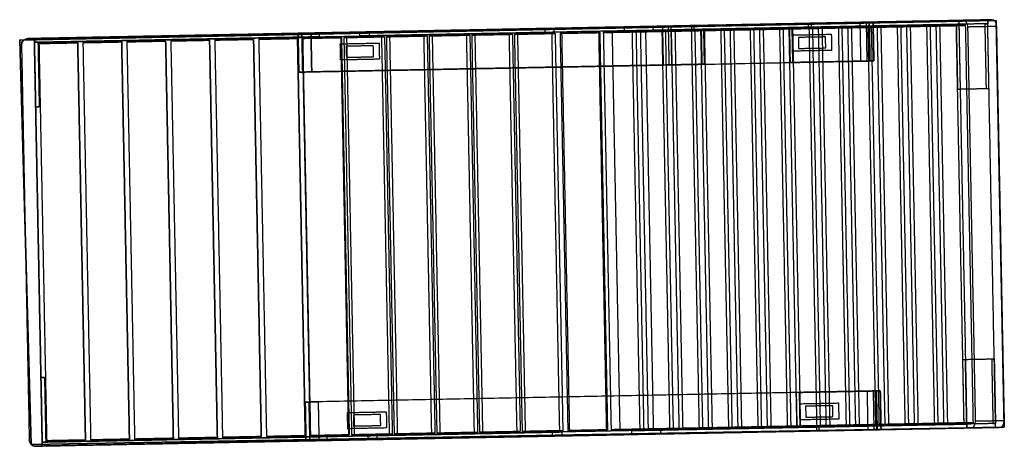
# Model space of a CAD drawing. Header units: metres. Extents: x 7415312 to 7415578, y 5538064 to 5538378.
# Tile 70 of 85: x 7415518.704 to 7415520.227, y 5538299.403 to 5538300.063. Entities that reach past the tile are written whole.
import ezdxf

# ---------------------------------------------------------------- set-up
doc = ezdxf.new("R2010")
doc.units = ezdxf.units.M
doc.header["$MEASUREMENT"] = 0
doc.layers.add('_LL_MALA_ARCHITEKTURA', color=7, linetype='Continuous', lineweight=35, true_color=0x000000)
for name, color, linetype, true_color in [('LP3551$Vrstva 01', 7, 'Continuous', 0xffffff), ('LP3551$Vrstva 02', 7, 'Continuous', 0xe6ce81), ('LP3551$Vrstva 03', 7, 'Continuous', 0x393939)]:
    doc.layers.add(name, color=color, linetype=linetype, true_color=true_color)
doc.layers.add('SZKIC', color=10, linetype='Continuous', lineweight=35)

# ---------------------------------------------------------------- blocks, each defined once
blk = doc.blocks.new('A$7E931D1516BA9')
at = {"layer": 'LP3551$Vrstva 01'}
for p, q in [((0, 1306.9, 360.5), (60, 1306.9, 360.5)), ((630, 1306.9, 360.5), (570, 1306.9, 360.5)), ((6.3, 1221.8, 445.2), (6.3, 1192.1, 472)), ((623.8, 1221.8, 445.2), (623.8, 1192.1, 472)), ((6.3, 1188.1, 467.5), (6.3, 1192.7, 463.3)), ((60, 1192.1, 472), (6.3, 1192.1, 472)), ((6.3, 1188.1, 467.5), (41.3, 1188.1, 467.5)), ((41.3, 1188.1, 467.5), (60, 1188.1, 467.5)), ((570, 1192.1, 472), (623.8, 1192.1, 472)), ((588.8, 1188.1, 467.5), (570, 1188.1, 467.5)), ((623.8, 1188.1, 467.5), (588.8, 1188.1, 467.5)), ((623.8, 1188.1, 467.5), (623.8, 1192.7, 463.3))]:
    blk.add_line(p, q, dxfattribs=at)
for points in [[(0, 1221.8), (6.3, 1221.8)], [(630, 1221.8), (623.8, 1221.8)]]:
    blk.add_lwpolyline(points, dxfattribs=at)
at = {"layer": 'LP3551$Vrstva 01', "extrusion": (-1, 0, 0)}
for centre, radius, start, end in [((-1297.6, 350.1), 20, 132, 180), ((-1297.6, 26), 20, 180, 270), ((-1297.6, 350.1, -60), 14, 132, 180), ((-1297.6, 26, -60), 14, 180, 270), ((-1297.6, 26, -570), 20, 180, 270), ((-1297.6, 350.1, -570), 20, 132, 180), ((-1297.6, 26, -630), 14, 180, 270), ((-1297.6, 350.1, -630), 14, 132, 180), ((-991.7, 351), 20, 90, 132), ((-991.7, 351, -60), 14, 90, 132), ((-850.6, 287, -6), 170, 222, 284), ((-850.6, 287, -624), 170, 222, 284), ((-850.6, 287, -6), 110, 222, 284), ((-850.6, 287, -624), 110, 222, 284), ((-460.7, -59, -6), 320, 90, 104), ((-460.7, -59, -624), 320, 90, 104), ((-460.7, -59, -6), 260, 90, 104), ((-460.7, -59, -624), 260, 90, 104), ((-448, 351), 20, 0, 90), ((-448, 26), 20, 270, 0), ((-448, 26, -60), 14, 270, 0), ((-448, 351, -60), 14, 0, 90), ((-448, 26, -570), 20, 270, 0), ((-448, 26, -630), 14, 270, 0)]:
    blk.add_arc(centre, radius, start, end, dxfattribs=at)
at = {"layer": 'LP3551$Vrstva 01', "extrusion": (1, 0, 0)}
for centre, radius, start, end in [((1297.6, 350.1), 14, 0, 48), ((1297.6, 26), 14, 270, 0), ((1297.6, 350.1, 60), 20, 0, 48), ((1297.6, 26, 60), 20, 270, 0), ((1297.6, 26, 570), 14, 270, 0), ((1297.6, 350.1, 570), 14, 0, 48), ((1297.6, 26, 630), 20, 270, 0), ((1297.6, 350.1, 630), 20, 0, 48), ((991.7, 351), 14, 48, 90), ((991.7, 351, 60), 20, 48, 90), ((850.6, 287), 170, 256, 318), ((850.6, 287, 630), 170, 256, 318), ((850.6, 287), 110, 256, 318), ((850.6, 287, 630), 110, 256, 318), ((460.7, -59), 320, 76, 90), ((460.7, -59, 630), 320, 76, 90), ((460.7, -59), 260, 76, 90), ((460.7, -59, 630), 260, 76, 90), ((448, 26), 14, 180, 270), ((448, 351), 14, 90, 180), ((448, 351, 60), 20, 90, 180), ((448, 26, 60), 20, 180, 270), ((448, 26, 570), 14, 180, 270), ((448, 26, 630), 20, 180, 270)]:
    blk.add_arc(centre, radius, start, end, dxfattribs=at)
at = {"layer": 'LP3551$Vrstva 01'}
for points in [[(0, 976.9, 173.2), (0, 1235.9, 460.8), (0, 1494.8, 748.3)], [(0, 1494.8, 748.3), (3, 1494.8, 748.3), (6, 1494.8, 748.3)], [(0, 1494.8, 748.3), (0, 1472.5, 768.4), (0, 1450.2, 788.5)], [(6, 1490.8, 743.9), (6, 1492.8, 746.1), (6, 1494.8, 748.3)], [(6, 1494.8, 748.3), (6, 1472.5, 768.4), (6, 1450.2, 788.5)], [(106, 1494.8, 748.3), (56, 1494.8, 748.3), (6, 1494.8, 748.3)], [(106, 1490.8, 743.9), (106, 1492.8, 746.1), (106, 1494.8, 748.3)], [(106, 1450.2, 788.5), (106, 1472.5, 768.4), (106, 1494.8, 748.3)], [(524, 1494.8, 748.3), (574, 1494.8, 748.3), (624, 1494.8, 748.3)], [(524, 1490.8, 743.9), (524, 1492.8, 746.1), (524, 1494.8, 748.3)], [(524, 1450.2, 788.5), (524, 1472.5, 768.4), (524, 1494.8, 748.3)], [(630, 1494.8, 748.3), (627, 1494.8, 748.3), (624, 1494.8, 748.3)], [(624, 1490.8, 743.9), (624, 1492.8, 746.1), (624, 1494.8, 748.3)], [(624, 1494.8, 748.3), (624, 1472.5, 768.4), (624, 1450.2, 788.5)], [(630, 976.9, 173.2), (630, 1235.9, 460.8), (630, 1494.8, 748.3)], [(630, 1494.8, 748.3), (630, 1472.5, 768.4), (630, 1450.2, 788.5)], [(6, 1490.8, 743.9), (6, 1233.8, 458.5), (6, 976.9, 173.2)], [(106, 1490.8, 743.9), (56, 1490.8, 743.9), (6, 1490.8, 743.9)], [(6, 1490.8, 743.9), (6, 1468.5, 763.9), (6, 1446.2, 784)], [(106, 1446.2, 784), (106, 1468.5, 763.9), (106, 1490.8, 743.9)], [(524, 1490.8, 743.9), (574, 1490.8, 743.9), (624, 1490.8, 743.9)], [(524, 1446.2, 784), (524, 1468.5, 763.9), (524, 1490.8, 743.9)], [(624, 1490.8, 743.9), (624, 1233.8, 458.5), (624, 976.9, 173.2)], [(624, 1490.8, 743.9), (624, 1468.5, 763.9), (624, 1446.2, 784)], [(0, 1450.2, 788.5), (3, 1450.2, 788.5), (6, 1450.2, 788.5)], [(0, 1450.2, 788.5), (0, 1191.3, 500.9), (0, 932.3, 213.3)], [(6, 1446.2, 784), (6, 1448.2, 786.2), (6, 1450.2, 788.5)], [(6, 1450.2, 788.5), (56, 1450.2, 788.5), (106, 1450.2, 788.5)], [(106, 1446.2, 784), (106, 1448.2, 786.2), (106, 1450.2, 788.5)], [(524, 1446.2, 784), (524, 1448.2, 786.2), (524, 1450.2, 788.5)], [(624, 1450.2, 788.5), (574, 1450.2, 788.5), (524, 1450.2, 788.5)], [(630, 1450.2, 788.5), (627, 1450.2, 788.5), (624, 1450.2, 788.5)], [(624, 1446.2, 784), (624, 1448.2, 786.2), (624, 1450.2, 788.5)], [(630, 1450.2, 788.5), (630, 1191.3, 500.9), (630, 932.3, 213.3)], [(6, 932.3, 213.3), (6, 1189.3, 498.7), (6, 1446.2, 784)], [(6, 1446.2, 784), (56, 1446.2, 784), (106, 1446.2, 784)], [(624, 1446.2, 784), (574, 1446.2, 784), (524, 1446.2, 784)], [(624, 932.3, 213.3), (624, 1189.3, 498.7), (624, 1446.2, 784)], [(0, 1317.6, 350.1), (0, 1314.6, 350.1), (0, 1311.6, 350.1)], [(60, 1317.6, 350.1), (30, 1317.6, 350.1), (0, 1317.6, 350.1)], [(0, 1317.6, 350.1), (0, 1317.6, 188), (0, 1317.6, 26)], [(0, 1317.6, 26), (0, 1314.6, 26), (0, 1311.6, 26)], [(0, 1317.6, 26), (30, 1317.6, 26), (60, 1317.6, 26)], [(60, 1311.6, 350.1), (30, 1311.6, 350.1), (0, 1311.6, 350.1)], [(0, 1311.6, 26), (0, 1311.6, 188), (0, 1311.6, 350.1)], [(0, 1311.6, 26), (30, 1311.6, 26), (60, 1311.6, 26)], [(0, 1310.9, 365), (0, 1308.9, 362.7), (0, 1306.9, 360.5)], [(0, 1310.9, 365), (30, 1310.9, 365), (60, 1310.9, 365)], [(0, 1221.8, 445.2), (0, 1266.4, 405.1), (0, 1310.9, 365)], [(60, 1311.6, 350.1), (60, 1314.6, 350.1), (60, 1317.6, 350.1)], [(60, 1317.6, 26), (60, 1317.6, 188), (60, 1317.6, 350.1)], [(60, 1311.6, 26), (60, 1314.6, 26), (60, 1317.6, 26)], [(60, 1311.6, 350.1), (60, 1311.6, 188), (60, 1311.6, 26)], [(60, 1310.9, 365), (60, 1308.9, 362.7), (60, 1306.9, 360.5)], [(60, 1192.1, 472), (60, 1251.5, 418.5), (60, 1310.9, 365)], [(570, 1317.6, 350.1), (570, 1314.6, 350.1), (570, 1311.6, 350.1)], [(570, 1317.6, 350.1), (570, 1317.6, 188), (570, 1317.6, 26)], [(570, 1317.6, 26), (570, 1314.6, 26), (570, 1311.6, 26)], [(630, 1317.6, 350.1), (600, 1317.6, 350.1), (570, 1317.6, 350.1)], [(570, 1317.6, 26), (600, 1317.6, 26), (630, 1317.6, 26)], [(570, 1311.6, 26), (570, 1311.6, 188), (570, 1311.6, 350.1)], [(630, 1311.6, 350.1), (600, 1311.6, 350.1), (570, 1311.6, 350.1)], [(570, 1311.6, 26), (600, 1311.6, 26), (630, 1311.6, 26)], [(630, 1310.9, 365), (600, 1310.9, 365), (570, 1310.9, 365)], [(570, 1192.1, 472), (570, 1251.5, 418.5), (570, 1310.9, 365)], [(570, 1310.9, 365), (570, 1308.9, 362.7), (570, 1306.9, 360.5)], [(630, 1311.6, 350.1), (630, 1314.6, 350.1), (630, 1317.6, 350.1)], [(630, 1317.6, 26), (630, 1317.6, 188), (630, 1317.6, 350.1)], [(630, 1311.6, 26), (630, 1314.6, 26), (630, 1317.6, 26)], [(630, 1311.6, 350.1), (630, 1311.6, 188), (630, 1311.6, 26)], [(630, 1310.9, 365), (630, 1308.9, 362.7), (630, 1306.9, 360.5)], [(630, 1221.8, 445.2), (630, 1266.4, 405.1), (630, 1310.9, 365)], [(0, 1306.9, 360.5), (0, 1262.4, 400.6), (0, 1217.8, 440.7)], [(0, 1297.6, 6), (0, 1297.6, 9), (0, 1297.6, 12)], [(60, 1297.6, 12), (30, 1297.6, 12), (0, 1297.6, 12)], [(60, 1297.6, 6), (30, 1297.6, 6), (0, 1297.6, 6)], [(0, 1297.6, 12), (0, 872.8, 12), (0, 448, 12)], [(0, 1297.6, 6), (0, 872.8, 6), (0, 448, 6)], [(60, 1306.9, 360.5), (60, 1247.5, 414), (60, 1188.1, 467.5)], [(60, 1297.6, 12), (60, 1297.6, 9), (60, 1297.6, 6)], [(60, 448, 12), (60, 872.8, 12), (60, 1297.6, 12)], [(60, 448, 6), (60, 872.8, 6), (60, 1297.6, 6)], [(570, 1306.9, 360.5), (570, 1247.5, 414), (570, 1188.1, 467.5)], [(570, 1297.6, 6), (570, 1297.6, 9), (570, 1297.6, 12)], [(630, 1297.6, 12), (600, 1297.6, 12), (570, 1297.6, 12)], [(630, 1297.6, 6), (600, 1297.6, 6), (570, 1297.6, 6)], [(570, 1297.6, 6), (570, 872.8, 6), (570, 448, 6)], [(570, 1297.6, 12), (570, 872.8, 12), (570, 448, 12)], [(630, 1306.9, 360.5), (630, 1262.4, 400.6), (630, 1217.8, 440.7)], [(630, 1297.6, 12), (630, 1297.6, 9), (630, 1297.6, 6)], [(630, 448, 6), (630, 872.8, 6), (630, 1297.6, 6)], [(630, 448, 12), (630, 872.8, 12), (630, 1297.6, 12)], [(0, 1217.8, 440.7), (0, 1219.8, 443), (0, 1221.8, 445.2)], [(6.3, 1221.8, 445.2), (6.3, 1219.8, 443), (6.3, 1217.8, 440.7)], [(623.8, 1221.8, 445.2), (623.8, 1219.8, 443), (623.8, 1217.8, 440.7)], [(630, 1217.8, 440.7), (630, 1219.8, 443), (630, 1221.8, 445.2)], [(6.3, 1217.8, 440.7), (3.1, 1217.8, 440.7), (0, 1217.8, 440.7)], [(6.3, 1192.7, 463.3), (6.3, 1205.3, 452), (6.3, 1217.8, 440.7)], [(623.8, 1217.8, 440.7), (626.9, 1217.8, 440.7), (630, 1217.8, 440.7)], [(623.8, 1192.7, 463.3), (623.8, 1205.3, 452), (623.8, 1217.8, 440.7)], [(6.3, 1192.1, 472), (6.3, 1190.1, 469.7), (6.3, 1188.1, 467.5)], [(60, 1192.1, 472), (60, 1190.1, 469.7), (60, 1188.1, 467.5)], [(570, 1192.1, 472), (570, 1190.1, 469.7), (570, 1188.1, 467.5)], [(623.8, 1192.1, 472), (623.8, 1190.1, 469.7), (623.8, 1188.1, 467.5)], [(6.3, 1051.6, 315.9), (6.3, 1053.6, 318.1), (6.3, 1055.6, 320.4)], [(60, 1055.6, 320.4), (33.1, 1055.6, 320.4), (6.3, 1055.6, 320.4)], [(6.3, 1055.6, 320.4), (6.3, 1048.2, 327), (6.3, 1040.7, 333.7)], [(6.3, 1036.7, 329.3), (6.3, 1044.2, 322.6), (6.3, 1051.6, 315.9)], [(6.3, 1051.6, 315.9), (33.1, 1051.6, 315.9), (60, 1051.6, 315.9)], [(60, 1055.6, 320.4), (60, 1053.6, 318.1), (60, 1051.6, 315.9)], [(60, 1055.6, 320.4), (60, 1030.3, 343.1), (60, 1005.1, 365.9)], [(60, 1051.6, 315.9), (60, 1026.3, 338.7), (60, 1001.1, 361.4)], [(0, 1040.7, 333.7), (0, 1038.7, 331.5), (0, 1036.7, 329.3)], [(6.3, 1040.7, 333.7), (3.1, 1040.7, 333.7), (0, 1040.7, 333.7)], [(0, 1040.7, 333.7), (0, 1022.9, 349.8), (0, 1005.1, 365.9)], [(0, 1036.7, 329.3), (3.1, 1036.7, 329.3), (6.3, 1036.7, 329.3)], [(0, 1001.1, 361.4), (0, 1018.9, 345.3), (0, 1036.7, 329.3)], [(6.3, 1040.7, 333.7), (6.3, 1038.7, 331.5), (6.3, 1036.7, 329.3)], [(0, 1001.1, 361.4), (0, 1003.1, 363.6), (0, 1005.1, 365.9)], [(60, 1005.1, 365.9), (30, 1005.1, 365.9), (0, 1005.1, 365.9)], [(60, 1001.1, 361.4), (30, 1001.1, 361.4), (0, 1001.1, 361.4)], [(0, 991.7, 365), (0, 991.7, 368), (0, 991.7, 371)], [(0, 448, 371), (0, 719.8, 371), (0, 991.7, 371)], [(0, 991.7, 365), (0, 719.8, 365), (0, 448, 365)], [(0, 991.7, 365), (30, 991.7, 365), (60, 991.7, 365)], [(0, 991.7, 371), (30, 991.7, 371), (60, 991.7, 371)], [(60, 1001.1, 361.4), (60, 1003.1, 363.6), (60, 1005.1, 365.9)], [(60, 991.7, 371), (60, 991.7, 368), (60, 991.7, 365)], [(60, 991.7, 371), (60, 719.8, 371), (60, 448, 371)], [(60, 448, 365), (60, 719.8, 365), (60, 991.7, 365)], [(0, 976.9, 173.2), (3, 976.9, 173.2), (6, 976.9, 173.2)], [(630, 976.9, 173.2), (627, 976.9, 173.2), (624, 976.9, 173.2)], [(0, 932.3, 213.3), (3, 932.3, 213.3), (6, 932.3, 213.3)], [(630, 932.3, 213.3), (627, 932.3, 213.3), (624, 932.3, 213.3)], [(6, 824, 180.2), (3, 824, 180.2), (0, 824, 180.2)], [(0, 824, 180.2), (0, 681.1, 215.9), (0, 538.1, 251.5)], [(6, 538.1, 251.5), (6, 681.1, 215.9), (6, 824, 180.2)], [(624, 824, 180.2), (627, 824, 180.2), (630, 824, 180.2)], [(624, 538.1, 251.5), (624, 681.1, 215.9), (624, 824, 180.2)], [(630, 824, 180.2), (630, 681.1, 215.9), (630, 538.1, 251.5)], [(0, 523.6, 193.3), (0, 666.5, 157.6), (0, 809.5, 122)], [(0, 809.5, 122), (3, 809.5, 122), (6, 809.5, 122)], [(6, 809.5, 122), (6, 666.5, 157.6), (6, 523.6, 193.3)], [(630, 809.5, 122), (627, 809.5, 122), (624, 809.5, 122)], [(624, 809.5, 122), (624, 666.5, 157.6), (624, 523.6, 193.3)], [(630, 523.6, 193.3), (630, 666.5, 157.6), (630, 809.5, 122)], [(0, 538.1, 251.5), (3, 538.1, 251.5), (6, 538.1, 251.5)], [(630, 538.1, 251.5), (627, 538.1, 251.5), (624, 538.1, 251.5)], [(6, 523.6, 193.3), (3, 523.6, 193.3), (0, 523.6, 193.3)], [(624, 523.6, 193.3), (627, 523.6, 193.3), (630, 523.6, 193.3)], [(0, 20, 201), (0, 240.4, 201), (0, 460.7, 201)], [(0, 460.7, 201), (3, 460.7, 201), (6, 460.7, 201)], [(0, 460.7, 261), (3, 460.7, 261), (6, 460.7, 261)], [(0, 460.7, 261), (0, 240.4, 261), (0, 20, 261)], [(6, 460.7, 201), (6, 243.4, 201), (6, 26, 201)], [(6, 26, 261), (6, 243.4, 261), (6, 460.7, 261)], [(630, 460.7, 201), (627, 460.7, 201), (624, 460.7, 201)], [(624, 460.7, 201), (624, 243.4, 201), (624, 26, 201)], [(630, 460.7, 261), (627, 460.7, 261), (624, 460.7, 261)], [(624, 26, 261), (624, 243.4, 261), (624, 460.7, 261)], [(630, 20, 201), (630, 240.4, 201), (630, 460.7, 201)], [(630, 460.7, 261), (630, 240.4, 261), (630, 20, 261)], [(0, 448, 365), (0, 448, 368), (0, 448, 371)], [(0, 448, 6), (0, 448, 9), (0, 448, 12)], [(0, 448, 12), (30, 448, 12), (60, 448, 12)], [(60, 448, 365), (30, 448, 365), (0, 448, 365)], [(60, 448, 371), (30, 448, 371), (0, 448, 371)], [(0, 448, 6), (30, 448, 6), (60, 448, 6)], [(60, 448, 365), (60, 448, 368), (60, 448, 371)], [(60, 448, 12), (60, 448, 9), (60, 448, 6)], [(570, 448, 6), (570, 448, 9), (570, 448, 12)], [(570, 448, 12), (600, 448, 12), (630, 448, 12)], [(570, 448, 6), (600, 448, 6), (630, 448, 6)], [(630, 448, 12), (630, 448, 9), (630, 448, 6)], [(6.3, 434, 261.3), (3.1, 434, 261.3), (0, 434, 261.3)], [(0, 428, 261.3), (0, 431, 261.3), (0, 434, 261.3)], [(0, 434, 200.8), (3.1, 434, 200.8), (6.3, 434, 200.8)], [(0, 434, 200.8), (0, 431, 200.8), (0, 428, 200.8)], [(0, 428, 351), (0, 431, 351), (0, 434, 351)], [(0, 434, 26), (0, 431, 26), (0, 428, 26)], [(60, 434, 26), (30, 434, 26), (0, 434, 26)], [(0, 434, 351), (30, 434, 351), (60, 434, 351)], [(0, 434, 26), (0, 434, 113.4), (0, 434, 200.8)], [(0, 434, 261.3), (0, 434, 306.1), (0, 434, 351)], [(0, 428, 261.3), (3.1, 428, 261.3), (6.3, 428, 261.3)], [(6.3, 428, 200.8), (3.1, 428, 200.8), (0, 428, 200.8)], [(0, 428, 351), (30, 428, 351), (60, 428, 351)], [(60, 428, 26), (30, 428, 26), (0, 428, 26)], [(0, 428, 351), (0, 428, 306.1), (0, 428, 261.3)], [(0, 428, 200.8), (0, 428, 113.4), (0, 428, 26)], [(6.3, 434, 261.3), (6.3, 431, 261.3), (6.3, 428, 261.3)], [(6.3, 434, 200.8), (6.3, 431, 200.8), (6.3, 428, 200.8)], [(6.3, 434, 200.8), (6.3, 434, 231), (6.3, 434, 261.3)], [(6.3, 428, 261.3), (6.3, 428, 231), (6.3, 428, 200.8)], [(60, 428, 351), (60, 431, 351), (60, 434, 351)], [(60, 434, 26), (60, 431, 26), (60, 428, 26)], [(60, 434, 26), (60, 434, 188.5), (60, 434, 351)], [(60, 428, 351), (60, 428, 188.5), (60, 428, 26)], [(570, 434, 26), (570, 431, 26), (570, 428, 26)], [(630, 434, 26), (600, 434, 26), (570, 434, 26)], [(630, 434, 26), (600, 434, 26), (570, 434, 26)], [(570, 434, 234.8), (570, 434, 130.4), (570, 434, 26)], [(570, 434, 26), (570, 434, 26), (570, 434, 26)], [(570, 434, 234.8), (570, 431, 234.8), (570, 428, 234.8)], [(570, 434, 234.8), (579.4, 434, 234.8), (588.8, 434, 234.8)], [(570, 428, 26), (570, 428, 26), (570, 428, 26)], [(630, 428, 26), (600, 428, 26), (570, 428, 26)], [(570, 428, 26), (570, 428, 130.4), (570, 428, 234.8)], [(630, 428, 26), (600, 428, 26), (570, 428, 26)], [(570, 428, 234.8), (579.4, 428, 234.8), (588.8, 428, 234.8)], [(588.8, 434, 234.8), (606.3, 434, 234.8), (623.8, 434, 234.8)], [(588.8, 428, 234.8), (606.3, 428, 234.8), (623.8, 428, 234.8)], [(623.8, 434, 234.8), (623.8, 434, 217.8), (623.8, 434, 200.8)], [(623.8, 434, 234.8), (623.8, 431, 234.8), (623.8, 428, 234.8)], [(623.8, 434, 200.8), (623.8, 431, 200.8), (623.8, 428, 200.8)], [(623.8, 434, 200.8), (626.9, 434, 200.8), (630, 434, 200.8)], [(623.8, 428, 234.8), (623.8, 428, 217.8), (623.8, 428, 200.8)], [(623.8, 428, 200.8), (626.9, 428, 200.8), (630, 428, 200.8)], [(630, 434, 200.8), (630, 431, 200.8), (630, 428, 200.8)], [(630, 434, 26), (630, 434, 113.4), (630, 434, 200.8)], [(630, 434, 26), (630, 434, 26), (630, 434, 26)], [(630, 434, 26), (630, 431, 26), (630, 428, 26)], [(630, 428, 200.8), (630, 428, 113.4), (630, 428, 26)], [(630, 428, 26), (630, 428, 26), (630, 428, 26)], [(0, 20, 261), (0, 20, 231), (0, 20, 201)], [(0, 20, 201), (3, 20, 201), (6, 20, 201)], [(6, 20, 261), (3, 20, 261), (0, 20, 261)], [(6, 20, 261), (6, 23, 261), (6, 26, 261)], [(6, 26, 201), (6, 26, 231), (6, 26, 261)], [(6, 20, 201), (6, 23, 201), (6, 26, 201)], [(106, 26, 201), (56, 26, 201), (6, 26, 201)], [(6, 26, 261), (56, 26, 261), (106, 26, 261)], [(6, 20, 201), (6, 20, 231), (6, 20, 261)], [(106, 20, 201), (56, 20, 201), (6, 20, 201)], [(6, 20, 261), (56, 20, 261), (106, 20, 261)], [(106, 20, 201), (106, 23, 201), (106, 26, 201)], [(106, 20, 261), (106, 23, 261), (106, 26, 261)], [(106, 26, 261), (106, 26, 231), (106, 26, 201)], [(106, 20, 261), (106, 20, 231), (106, 20, 201)], [(524, 26, 201), (574, 26, 201), (624, 26, 201)], [(524, 20, 201), (524, 23, 201), (524, 26, 201)], [(524, 20, 261), (524, 23, 261), (524, 26, 261)], [(624, 26, 261), (574, 26, 261), (524, 26, 261)], [(524, 26, 261), (524, 26, 231), (524, 26, 201)], [(524, 20, 201), (574, 20, 201), (624, 20, 201)], [(624, 20, 261), (574, 20, 261), (524, 20, 261)], [(524, 20, 261), (524, 20, 231), (524, 20, 201)], [(624, 20, 261), (624, 23, 261), (624, 26, 261)], [(624, 26, 201), (624, 26, 231), (624, 26, 261)], [(624, 20, 201), (624, 23, 201), (624, 26, 201)], [(630, 20, 201), (627, 20, 201), (624, 20, 201)], [(624, 20, 201), (624, 20, 231), (624, 20, 261)], [(624, 20, 261), (627, 20, 261), (630, 20, 261)], [(630, 20, 261), (630, 20, 231), (630, 20, 201)]]:
    blk.add_open_spline(points, degree=2, dxfattribs=at)
at = {"layer": 'LP3551$Vrstva 02', "extrusion": (-2.21262e-16, -0.743145, 0.669131)}
for centre, start, end in [((10, 1566.3, -610.1), 90, 180), ((620, 1566.3, -610.1), 0, 90)]:
    blk.add_arc(centre, 10, start, end, dxfattribs=at)
at = {"layer": 'LP3551$Vrstva 02', "extrusion": (2.21262e-16, 0.743145, -0.669131)}
for centre, start, end in [((-10, 1566.3, 550.1), 0, 90), ((-620, 1566.3, 550.1), 90, 180)]:
    blk.add_arc(centre, 10, start, end, dxfattribs=at)
at = {"layer": 'LP3551$Vrstva 02', "color": 31, "true_color": 0xe6ce81}
for centre, start, end in [((10, 10, 201), 180, 270), ((620, 10, 201), 270, 0)]:
    blk.add_arc(centre, 10, start, end, dxfattribs=at)
at = {"layer": 'LP3551$Vrstva 02', "color": 31, "true_color": 0xe6ce81, "extrusion": (0, 0, -1)}
for centre, start, end in [((-10, 10, -261), 270, 0), ((-620, 10, -261), 180, 270)]:
    blk.add_arc(centre, 10, start, end, dxfattribs=at)
at = {"layer": 'LP3551$Vrstva 02'}
for points in [[(10, 1508.2, 763.2), (315, 1508.2, 763.2), (620, 1508.2, 763.2)], [(10, 1463.6, 803.3), (10, 1485.9, 783.3), (10, 1508.2, 763.2)], [(620, 1508.2, 763.2), (620, 1485.9, 783.3), (620, 1463.6, 803.3)], [(0, 1501.5, 755.8), (0, 1498.1, 752), (0, 1494.8, 748.3)], [(0, 1456.9, 795.9), (0, 1479.2, 775.8), (0, 1501.5, 755.8)], [(0, 1494.8, 748.3), (0, 1472.5, 768.4), (0, 1450.2, 788.5)], [(630, 1494.8, 748.3), (315, 1494.8, 748.3), (0, 1494.8, 748.3)], [(630, 1494.8, 748.3), (630, 1498.1, 752), (630, 1501.5, 755.8)], [(630, 1456.9, 795.9), (630, 1479.2, 775.8), (630, 1501.5, 755.8)], [(630, 1450.2, 788.5), (630, 1472.5, 768.4), (630, 1494.8, 748.3)], [(10, 1463.6, 803.3), (315, 1463.6, 803.3), (620, 1463.6, 803.3)], [(0, 1450.2, 788.5), (0, 1453.5, 792.2), (0, 1456.9, 795.9)], [(0, 1450.2, 788.5), (315, 1450.2, 788.5), (630, 1450.2, 788.5)], [(8, 1460.6, 770.1), (8, 1440.5, 747.8), (8, 1420.4, 725.5)], [(622, 1460.6, 770.1), (315, 1460.6, 770.1), (8, 1460.6, 770.1)], [(8, 1445.7, 783.5), (8, 1453.1, 776.8), (8, 1460.6, 770.1)], [(622, 1420.4, 725.5), (622, 1440.5, 747.8), (622, 1460.6, 770.1)], [(622, 1460.6, 770.1), (622, 1453.1, 776.8), (622, 1445.7, 783.5)], [(630, 1456.9, 795.9), (630, 1453.5, 792.2), (630, 1450.2, 788.5)], [(8, 1445.7, 783.5), (315, 1445.7, 783.5), (622, 1445.7, 783.5)], [(8, 1405.6, 738.9), (8, 1425.6, 761.2), (8, 1445.7, 783.5)], [(622, 1445.7, 783.5), (622, 1425.6, 761.2), (622, 1405.6, 738.9)], [(8, 1420.4, 725.5), (315, 1420.4, 725.5), (622, 1420.4, 725.5)], [(8, 1420.4, 725.5), (8, 1413, 732.2), (8, 1405.6, 738.9)], [(622, 1405.6, 738.9), (622, 1413, 732.2), (622, 1420.4, 725.5)], [(8, 1415.1, 719.6), (8, 1395, 697.3), (8, 1374.9, 675)], [(622, 1415.1, 719.6), (315, 1415.1, 719.6), (8, 1415.1, 719.6)], [(8, 1400.2, 733), (8, 1407.6, 726.3), (8, 1415.1, 719.6)], [(8, 1405.6, 738.9), (315, 1405.6, 738.9), (622, 1405.6, 738.9)], [(622, 1374.9, 675), (622, 1395, 697.3), (622, 1415.1, 719.6)], [(622, 1415.1, 719.6), (622, 1407.6, 726.3), (622, 1400.2, 733)], [(8, 1400.2, 733), (315, 1400.2, 733), (622, 1400.2, 733)], [(8, 1360.1, 688.4), (8, 1380.1, 710.7), (8, 1400.2, 733)], [(622, 1400.2, 733), (622, 1380.1, 710.7), (622, 1360.1, 688.4)], [(8, 1374.9, 675), (315, 1374.9, 675), (622, 1374.9, 675)], [(8, 1374.9, 675), (8, 1367.5, 681.7), (8, 1360.1, 688.4)], [(622, 1360.1, 688.4), (622, 1367.5, 681.7), (622, 1374.9, 675)], [(8, 1369.6, 669.1), (8, 1349.5, 646.8), (8, 1329.4, 624.5)], [(622, 1369.6, 669.1), (315, 1369.6, 669.1), (8, 1369.6, 669.1)], [(8, 1354.7, 682.4), (8, 1362.1, 675.7), (8, 1369.6, 669.1)], [(8, 1360.1, 688.4), (315, 1360.1, 688.4), (622, 1360.1, 688.4)], [(622, 1329.4, 624.5), (622, 1349.5, 646.8), (622, 1369.6, 669.1)], [(622, 1369.6, 669.1), (622, 1362.1, 675.7), (622, 1354.7, 682.4)], [(8, 1354.7, 682.4), (315, 1354.7, 682.4), (622, 1354.7, 682.4)], [(8, 1314.6, 637.8), (8, 1334.6, 660.1), (8, 1354.7, 682.4)], [(622, 1354.7, 682.4), (622, 1334.6, 660.1), (622, 1314.6, 637.8)], [(8, 1329.4, 624.5), (315, 1329.4, 624.5), (622, 1329.4, 624.5)], [(8, 1329.4, 624.5), (8, 1322, 631.2), (8, 1314.6, 637.8)], [(622, 1314.6, 637.8), (622, 1322, 631.2), (622, 1329.4, 624.5)], [(8, 1324.1, 618.5), (8, 1304, 596.2), (8, 1283.9, 573.9)], [(622, 1324.1, 618.5), (315, 1324.1, 618.5), (8, 1324.1, 618.5)], [(8, 1309.2, 631.9), (8, 1316.6, 625.2), (8, 1324.1, 618.5)], [(8, 1314.6, 637.8), (315, 1314.6, 637.8), (622, 1314.6, 637.8)], [(622, 1283.9, 573.9), (622, 1304, 596.2), (622, 1324.1, 618.5)], [(622, 1324.1, 618.5), (622, 1316.6, 625.2), (622, 1309.2, 631.9)], [(8, 1309.2, 631.9), (315, 1309.2, 631.9), (622, 1309.2, 631.9)], [(8, 1269.1, 587.3), (8, 1289.1, 609.6), (8, 1309.2, 631.9)], [(622, 1309.2, 631.9), (622, 1289.1, 609.6), (622, 1269.1, 587.3)], [(8, 1283.9, 573.9), (315, 1283.9, 573.9), (622, 1283.9, 573.9)], [(8, 1283.9, 573.9), (8, 1276.5, 580.6), (8, 1269.1, 587.3)], [(622, 1269.1, 587.3), (622, 1276.5, 580.6), (622, 1283.9, 573.9)], [(8, 1278.6, 568), (8, 1258.5, 545.7), (8, 1238.4, 523.4)], [(622, 1278.6, 568), (315, 1278.6, 568), (8, 1278.6, 568)], [(8, 1263.7, 581.4), (8, 1271.1, 574.7), (8, 1278.6, 568)], [(8, 1269.1, 587.3), (315, 1269.1, 587.3), (622, 1269.1, 587.3)], [(622, 1238.4, 523.4), (622, 1258.5, 545.7), (622, 1278.6, 568)], [(622, 1278.6, 568), (622, 1271.1, 574.7), (622, 1263.7, 581.4)], [(8, 1263.7, 581.4), (315, 1263.7, 581.4), (622, 1263.7, 581.4)], [(8, 1223.6, 536.8), (8, 1243.6, 559.1), (8, 1263.7, 581.4)], [(622, 1263.7, 581.4), (622, 1243.6, 559.1), (622, 1223.6, 536.8)], [(8, 1238.4, 523.4), (315, 1238.4, 523.4), (622, 1238.4, 523.4)], [(8, 1238.4, 523.4), (8, 1231, 530.1), (8, 1223.6, 536.8)], [(622, 1223.6, 536.8), (622, 1231, 530.1), (622, 1238.4, 523.4)], [(8, 1233.1, 517.5), (8, 1213, 495.2), (8, 1192.9, 472.9)], [(622, 1233.1, 517.5), (315, 1233.1, 517.5), (8, 1233.1, 517.5)], [(8, 1218.2, 530.8), (8, 1225.6, 524.1), (8, 1233.1, 517.5)], [(8, 1223.6, 536.8), (315, 1223.6, 536.8), (622, 1223.6, 536.8)], [(622, 1192.9, 472.9), (622, 1213, 495.2), (622, 1233.1, 517.5)], [(622, 1233.1, 517.5), (622, 1225.6, 524.1), (622, 1218.2, 530.8)], [(8, 1218.2, 530.8), (315, 1218.2, 530.8), (622, 1218.2, 530.8)], [(8, 1178.1, 486.2), (8, 1198.1, 508.5), (8, 1218.2, 530.8)], [(622, 1218.2, 530.8), (622, 1198.1, 508.5), (622, 1178.1, 486.2)], [(8, 1192.9, 472.9), (315, 1192.9, 472.9), (622, 1192.9, 472.9)], [(8, 1192.9, 472.9), (8, 1185.5, 479.6), (8, 1178.1, 486.2)], [(622, 1178.1, 486.2), (622, 1185.5, 479.6), (622, 1192.9, 472.9)], [(8, 1187.6, 466.9), (8, 1167.5, 444.6), (8, 1147.4, 422.3)], [(622, 1187.6, 466.9), (315, 1187.6, 466.9), (8, 1187.6, 466.9)], [(8, 1172.7, 480.3), (8, 1180.1, 473.6), (8, 1187.6, 466.9)], [(8, 1178.1, 486.2), (315, 1178.1, 486.2), (622, 1178.1, 486.2)], [(8, 1172.7, 480.3), (315, 1172.7, 480.3), (622, 1172.7, 480.3)], [(8, 1132.6, 435.7), (8, 1152.6, 458), (8, 1172.7, 480.3)], [(622, 1147.4, 422.3), (622, 1167.5, 444.6), (622, 1187.6, 466.9)], [(622, 1187.6, 466.9), (622, 1180.1, 473.6), (622, 1172.7, 480.3)], [(622, 1172.7, 480.3), (622, 1152.6, 458), (622, 1132.6, 435.7)], [(8, 1147.4, 422.3), (315, 1147.4, 422.3), (622, 1147.4, 422.3)], [(8, 1147.4, 422.3), (8, 1140, 429), (8, 1132.6, 435.7)], [(622, 1132.6, 435.7), (622, 1140, 429), (622, 1147.4, 422.3)], [(8, 1142.1, 416.4), (8, 1122, 394.1), (8, 1101.9, 371.8)], [(622, 1142.1, 416.4), (315, 1142.1, 416.4), (8, 1142.1, 416.4)], [(8, 1127.2, 429.8), (8, 1134.6, 423.1), (8, 1142.1, 416.4)], [(8, 1132.6, 435.7), (315, 1132.6, 435.7), (622, 1132.6, 435.7)], [(8, 1127.2, 429.8), (315, 1127.2, 429.8), (622, 1127.2, 429.8)], [(8, 1087.1, 385.2), (8, 1107.1, 407.5), (8, 1127.2, 429.8)], [(622, 1101.9, 371.8), (622, 1122, 394.1), (622, 1142.1, 416.4)], [(622, 1142.1, 416.4), (622, 1134.6, 423.1), (622, 1127.2, 429.8)], [(622, 1127.2, 429.8), (622, 1107.1, 407.5), (622, 1087.1, 385.2)], [(8, 1101.9, 371.8), (315, 1101.9, 371.8), (622, 1101.9, 371.8)], [(8, 1101.9, 371.8), (8, 1094.5, 378.5), (8, 1087.1, 385.2)], [(8, 1096.6, 365.9), (8, 1076.5, 343.6), (8, 1056.4, 321.3)], [(622, 1096.6, 365.9), (315, 1096.6, 365.9), (8, 1096.6, 365.9)], [(8, 1081.7, 379.2), (8, 1089.1, 372.5), (8, 1096.6, 365.9)], [(622, 1087.1, 385.2), (622, 1094.5, 378.5), (622, 1101.9, 371.8)], [(622, 1056.4, 321.3), (622, 1076.5, 343.6), (622, 1096.6, 365.9)], [(622, 1096.6, 365.9), (622, 1089.1, 372.5), (622, 1081.7, 379.2)], [(8, 1087.1, 385.2), (315, 1087.1, 385.2), (622, 1087.1, 385.2)], [(8, 1081.7, 379.2), (315, 1081.7, 379.2), (622, 1081.7, 379.2)], [(8, 1041.6, 334.6), (8, 1061.6, 356.9), (8, 1081.7, 379.2)], [(622, 1081.7, 379.2), (622, 1061.6, 356.9), (622, 1041.6, 334.6)], [(8, 1056.4, 321.3), (315, 1056.4, 321.3), (622, 1056.4, 321.3)], [(8, 1056.4, 321.3), (8, 1049, 328), (8, 1041.6, 334.6)], [(8, 1051.1, 315.3), (8, 1031, 293), (8, 1010.9, 270.7)], [(622, 1051.1, 315.3), (315, 1051.1, 315.3), (8, 1051.1, 315.3)], [(8, 1036.2, 328.7), (8, 1043.6, 322), (8, 1051.1, 315.3)], [(622, 1041.6, 334.6), (622, 1049, 328), (622, 1056.4, 321.3)], [(622, 1010.9, 270.7), (622, 1031, 293), (622, 1051.1, 315.3)], [(622, 1051.1, 315.3), (622, 1043.6, 322), (622, 1036.2, 328.7)], [(8, 1041.6, 334.6), (315, 1041.6, 334.6), (622, 1041.6, 334.6)], [(8, 1036.2, 328.7), (315, 1036.2, 328.7), (622, 1036.2, 328.7)], [(8, 996.1, 284.1), (8, 1016.1, 306.4), (8, 1036.2, 328.7)], [(622, 1036.2, 328.7), (622, 1016.1, 306.4), (622, 996.1, 284.1)], [(8, 1010.9, 270.7), (315, 1010.9, 270.7), (622, 1010.9, 270.7)], [(8, 1010.9, 270.7), (8, 1003.5, 277.4), (8, 996.1, 284.1)], [(8, 1005.6, 264.8), (8, 985.5, 242.5), (8, 965.4, 220.2)], [(622, 1005.6, 264.8), (315, 1005.6, 264.8), (8, 1005.6, 264.8)], [(8, 990.7, 278.2), (8, 998.1, 271.5), (8, 1005.6, 264.8)], [(622, 996.1, 284.1), (622, 1003.5, 277.4), (622, 1010.9, 270.7)], [(622, 965.4, 220.2), (622, 985.5, 242.5), (622, 1005.6, 264.8)], [(622, 1005.6, 264.8), (622, 998.1, 271.5), (622, 990.7, 278.2)], [(8, 996.1, 284.1), (315, 996.1, 284.1), (622, 996.1, 284.1)], [(8, 990.7, 278.2), (315, 990.7, 278.2), (622, 990.7, 278.2)], [(8, 950.6, 233.6), (8, 970.6, 255.9), (8, 990.7, 278.2)], [(622, 990.7, 278.2), (622, 970.6, 255.9), (622, 950.6, 233.6)], [(8, 965.4, 220.2), (315, 965.4, 220.2), (622, 965.4, 220.2)], [(8, 965.4, 220.2), (8, 958, 226.9), (8, 950.6, 233.6)], [(622, 950.6, 233.6), (622, 958, 226.9), (622, 965.4, 220.2)], [(8, 957.9, 213.6), (8, 935.7, 193.4), (8, 913.6, 173.2)], [(622, 957.9, 213.6), (315, 957.9, 213.6), (8, 957.9, 213.6)], [(8, 944.5, 228.4), (8, 951.2, 221), (8, 957.9, 213.6)], [(8, 950.6, 233.6), (315, 950.6, 233.6), (622, 950.6, 233.6)], [(8, 944.5, 228.4), (315, 944.5, 228.4), (622, 944.5, 228.4)], [(8, 900.1, 188), (8, 922.3, 208.2), (8, 944.5, 228.4)], [(622, 913.6, 173.2), (622, 935.7, 193.4), (622, 957.9, 213.6)], [(622, 957.9, 213.6), (622, 951.2, 221), (622, 944.5, 228.4)], [(622, 944.5, 228.4), (622, 922.3, 208.2), (622, 900.1, 188)], [(8, 913.6, 173.2), (315, 913.6, 173.2), (622, 913.6, 173.2)], [(8, 913.6, 173.2), (8, 906.8, 180.6), (8, 900.1, 188)], [(8, 900.1, 188), (315, 900.1, 188), (622, 900.1, 188)], [(622, 900.1, 188), (622, 906.8, 180.6), (622, 913.6, 173.2)], [(8, 895.1, 164.8), (8, 865.4, 161.3), (8, 835.6, 157.8)], [(622, 895.1, 164.8), (315, 895.1, 164.8), (8, 895.1, 164.8)], [(8, 892.8, 184.7), (8, 894, 174.8), (8, 895.1, 164.8)], [(8, 892.8, 184.7), (315, 892.8, 184.7), (622, 892.8, 184.7)], [(8, 833.2, 177.7), (8, 863, 181.2), (8, 892.8, 184.7)], [(622, 835.6, 157.8), (622, 865.4, 161.3), (622, 895.1, 164.8)], [(622, 895.1, 164.8), (622, 894, 174.8), (622, 892.8, 184.7)], [(622, 892.8, 184.7), (622, 863, 181.2), (622, 833.2, 177.7)], [(8, 835.6, 157.8), (315, 835.6, 157.8), (622, 835.6, 157.8)], [(8, 835.6, 157.8), (8, 834.4, 167.8), (8, 833.2, 177.7)], [(8, 833.2, 177.7), (315, 833.2, 177.7), (622, 833.2, 177.7)], [(8, 825.5, 179.8), (315, 825.5, 179.8), (622, 825.5, 179.8)], [(8, 767.3, 194.4), (8, 796.4, 187.1), (8, 825.5, 179.8)], [(8, 825.5, 179.8), (8, 823.1, 170.1), (8, 820.7, 160.4)], [(622, 833.2, 177.7), (622, 834.4, 167.8), (622, 835.6, 157.8)], [(622, 825.5, 179.8), (622, 796.4, 187.1), (622, 767.3, 194.4)], [(622, 820.7, 160.4), (622, 823.1, 170.1), (622, 825.5, 179.8)], [(8, 820.7, 160.4), (8, 791.6, 167.7), (8, 762.5, 174.9)], [(622, 820.7, 160.4), (315, 820.7, 160.4), (8, 820.7, 160.4)], [(622, 762.5, 174.9), (622, 791.6, 167.7), (622, 820.7, 160.4)], [(8, 767.3, 194.4), (315, 767.3, 194.4), (622, 767.3, 194.4)], [(8, 762.5, 174.9), (8, 764.9, 184.7), (8, 767.3, 194.4)], [(8, 762.5, 174.9), (315, 762.5, 174.9), (622, 762.5, 174.9)], [(622, 767.3, 194.4), (622, 764.9, 184.7), (622, 762.5, 174.9)], [(8, 759.5, 196.3), (315, 759.5, 196.3), (622, 759.5, 196.3)], [(8, 701.3, 210.8), (8, 730.4, 203.5), (8, 759.5, 196.3)], [(8, 759.5, 196.3), (8, 757.1, 186.6), (8, 754.7, 176.9)], [(8, 754.7, 176.9), (8, 725.6, 184.1), (8, 696.5, 191.4)], [(622, 754.7, 176.9), (315, 754.7, 176.9), (8, 754.7, 176.9)], [(622, 759.5, 196.3), (622, 730.4, 203.5), (622, 701.3, 210.8)], [(622, 754.7, 176.9), (622, 757.1, 186.6), (622, 759.5, 196.3)], [(622, 696.5, 191.4), (622, 725.6, 184.1), (622, 754.7, 176.9)], [(8, 701.3, 210.8), (315, 701.3, 210.8), (622, 701.3, 210.8)], [(8, 696.5, 191.4), (8, 698.9, 201.1), (8, 701.3, 210.8)], [(622, 701.3, 210.8), (622, 698.9, 201.1), (622, 696.5, 191.4)], [(8, 696.5, 191.4), (315, 696.5, 191.4), (622, 696.5, 191.4)], [(8, 693.6, 212.7), (315, 693.6, 212.7), (622, 693.6, 212.7)], [(8, 635.3, 227.3), (8, 664.4, 220), (8, 693.6, 212.7)], [(8, 693.6, 212.7), (8, 691.1, 203), (8, 688.7, 193.3)], [(8, 688.7, 193.3), (8, 659.6, 200.6), (8, 630.5, 207.9)], [(622, 688.7, 193.3), (315, 688.7, 193.3), (8, 688.7, 193.3)], [(622, 693.6, 212.7), (622, 664.4, 220), (622, 635.3, 227.3)], [(622, 688.7, 193.3), (622, 691.1, 203), (622, 693.6, 212.7)], [(622, 630.5, 207.9), (622, 659.6, 200.6), (622, 688.7, 193.3)], [(8, 635.3, 227.3), (315, 635.3, 227.3), (622, 635.3, 227.3)], [(8, 630.5, 207.9), (8, 632.9, 217.6), (8, 635.3, 227.3)], [(8, 630.5, 207.9), (315, 630.5, 207.9), (622, 630.5, 207.9)], [(8, 627.6, 229.2), (315, 627.6, 229.2), (622, 627.6, 229.2)], [(8, 569.4, 243.7), (8, 598.5, 236.4), (8, 627.6, 229.2)], [(8, 627.6, 229.2), (8, 625.2, 219.5), (8, 622.7, 209.8)], [(622, 635.3, 227.3), (622, 632.9, 217.6), (622, 630.5, 207.9)], [(622, 627.6, 229.2), (622, 598.5, 236.4), (622, 569.4, 243.7)], [(622, 622.7, 209.8), (622, 625.2, 219.5), (622, 627.6, 229.2)], [(8, 622.7, 209.8), (8, 593.6, 217), (8, 564.5, 224.3)], [(622, 622.7, 209.8), (315, 622.7, 209.8), (8, 622.7, 209.8)], [(622, 564.5, 224.3), (622, 593.6, 217), (622, 622.7, 209.8)], [(8, 569.4, 243.7), (315, 569.4, 243.7), (622, 569.4, 243.7)], [(8, 564.5, 224.3), (8, 566.9, 234), (8, 569.4, 243.7)], [(8, 564.5, 224.3), (315, 564.5, 224.3), (622, 564.5, 224.3)], [(622, 569.4, 243.7), (622, 566.9, 234), (622, 564.5, 224.3)], [(8, 561.6, 245.6), (315, 561.6, 245.6), (622, 561.6, 245.6)], [(8, 502.9, 258.1), (8, 532.3, 251.9), (8, 561.6, 245.6)], [(8, 561.6, 245.6), (8, 559.5, 235.9), (8, 557.4, 226.1)], [(8, 557.4, 226.1), (8, 528.1, 232.3), (8, 498.7, 238.6)], [(622, 557.4, 226.1), (315, 557.4, 226.1), (8, 557.4, 226.1)], [(622, 561.6, 245.6), (622, 532.3, 251.9), (622, 502.9, 258.1)], [(622, 557.4, 226.1), (622, 559.5, 235.9), (622, 561.6, 245.6)], [(622, 498.7, 238.6), (622, 528.1, 232.3), (622, 557.4, 226.1)], [(8, 502.9, 258.1), (315, 502.9, 258.1), (622, 502.9, 258.1)], [(8, 498.7, 238.6), (8, 500.8, 248.4), (8, 502.9, 258.1)], [(622, 502.9, 258.1), (622, 500.8, 248.4), (622, 498.7, 238.6)], [(8, 498.7, 238.6), (315, 498.7, 238.6), (622, 498.7, 238.6)], [(8, 495, 259.1), (315, 495, 259.1), (622, 495, 259.1)], [(8, 435, 261), (8, 465, 260), (8, 495, 259.1)], [(8, 495, 259.1), (8, 494.7, 249.1), (8, 494.3, 239.1)], [(8, 494.3, 239.1), (8, 464.4, 240.1), (8, 434.4, 241)], [(622, 494.3, 239.1), (315, 494.3, 239.1), (8, 494.3, 239.1)], [(622, 495, 259.1), (622, 465, 260), (622, 435, 261)], [(622, 494.3, 239.1), (622, 494.7, 249.1), (622, 495, 259.1)], [(622, 434.4, 241), (622, 464.4, 240.1), (622, 494.3, 239.1)], [(8, 435, 261), (315, 435, 261), (622, 435, 261)], [(8, 434.4, 241), (8, 434.7, 251), (8, 435, 261)], [(8, 434.4, 241), (315, 434.4, 241), (622, 434.4, 241)], [(8, 427, 241), (8, 397, 241), (8, 367, 241)], [(622, 427, 241), (315, 427, 241), (8, 427, 241)], [(8, 427, 261), (315, 427, 261), (622, 427, 261)], [(8, 367, 261), (8, 397, 261), (8, 427, 261)], [(8, 427, 261), (8, 427, 251), (8, 427, 241)], [(622, 435, 261), (622, 434.7, 251), (622, 434.4, 241)], [(622, 367, 241), (622, 397, 241), (622, 427, 241)], [(622, 427, 261), (622, 397, 261), (622, 367, 261)], [(622, 427, 241), (622, 427, 251), (622, 427, 261)], [(8, 367, 241), (315, 367, 241), (622, 367, 241)], [(8, 367, 261), (315, 367, 261), (622, 367, 261)], [(8, 367, 241), (8, 367, 251), (8, 367, 261)], [(622, 367, 261), (622, 367, 251), (622, 367, 241)], [(8, 359, 241), (8, 329, 241), (8, 299, 241)], [(622, 359, 241), (315, 359, 241), (8, 359, 241)], [(8, 359, 261), (315, 359, 261), (622, 359, 261)], [(8, 299, 261), (8, 329, 261), (8, 359, 261)], [(8, 359, 261), (8, 359, 251), (8, 359, 241)], [(622, 299, 241), (622, 329, 241), (622, 359, 241)], [(622, 359, 261), (622, 329, 261), (622, 299, 261)], [(622, 359, 241), (622, 359, 251), (622, 359, 261)], [(8, 299, 241), (315, 299, 241), (622, 299, 241)], [(8, 299, 261), (315, 299, 261), (622, 299, 261)], [(8, 299, 241), (8, 299, 251), (8, 299, 261)], [(8, 291, 241), (8, 261, 241), (8, 231, 241)], [(622, 291, 241), (315, 291, 241), (8, 291, 241)], [(8, 291, 261), (315, 291, 261), (622, 291, 261)], [(8, 231, 261), (8, 261, 261), (8, 291, 261)], [(8, 291, 261), (8, 291, 251), (8, 291, 241)], [(622, 299, 261), (622, 299, 251), (622, 299, 241)], [(622, 231, 241), (622, 261, 241), (622, 291, 241)], [(622, 291, 261), (622, 261, 261), (622, 231, 261)], [(622, 291, 241), (622, 291, 251), (622, 291, 261)], [(8, 231, 241), (315, 231, 241), (622, 231, 241)], [(8, 231, 261), (315, 231, 261), (622, 231, 261)], [(8, 231, 241), (8, 231, 251), (8, 231, 261)], [(622, 231, 261), (622, 231, 251), (622, 231, 241)], [(8, 223, 241), (8, 193, 241), (8, 163, 241)], [(622, 223, 241), (315, 223, 241), (8, 223, 241)], [(8, 223, 261), (315, 223, 261), (622, 223, 261)], [(8, 163, 261), (8, 193, 261), (8, 223, 261)], [(8, 223, 261), (8, 223, 251), (8, 223, 241)], [(622, 163, 241), (622, 193, 241), (622, 223, 241)], [(622, 223, 261), (622, 193, 261), (622, 163, 261)], [(622, 223, 241), (622, 223, 251), (622, 223, 261)], [(8, 163, 241), (315, 163, 241), (622, 163, 241)], [(8, 163, 261), (315, 163, 261), (622, 163, 261)], [(8, 163, 241), (8, 163, 251), (8, 163, 261)], [(8, 155, 241), (8, 125, 241), (8, 95, 241)], [(622, 155, 241), (315, 155, 241), (8, 155, 241)], [(8, 155, 261), (315, 155, 261), (622, 155, 261)], [(8, 95, 261), (8, 125, 261), (8, 155, 261)], [(8, 155, 261), (8, 155, 251), (8, 155, 241)], [(622, 163, 261), (622, 163, 251), (622, 163, 241)], [(622, 95, 241), (622, 125, 241), (622, 155, 241)], [(622, 155, 261), (622, 125, 261), (622, 95, 261)], [(622, 155, 241), (622, 155, 251), (622, 155, 261)], [(8, 95, 241), (315, 95, 241), (622, 95, 241)], [(8, 95, 261), (315, 95, 261), (622, 95, 261)], [(8, 95, 241), (8, 95, 251), (8, 95, 261)], [(622, 95, 261), (622, 95, 251), (622, 95, 241)], [(8, 87, 241), (8, 57, 241), (8, 27, 241)], [(622, 87, 241), (315, 87, 241), (8, 87, 241)], [(8, 87, 261), (315, 87, 261), (622, 87, 261)], [(8, 27, 261), (8, 57, 261), (8, 87, 261)], [(8, 87, 261), (8, 87, 251), (8, 87, 241)], [(622, 27, 241), (622, 57, 241), (622, 87, 241)], [(622, 87, 261), (622, 57, 261), (622, 27, 261)], [(622, 87, 241), (622, 87, 251), (622, 87, 261)], [(8, 27, 241), (315, 27, 241), (622, 27, 241)], [(8, 27, 261), (315, 27, 261), (622, 27, 261)], [(8, 27, 241), (8, 27, 251), (8, 27, 261)], [(622, 27, 261), (622, 27, 251), (622, 27, 241)]]:
    blk.add_open_spline(points, degree=2, dxfattribs=at)
at = {"layer": 'LP3551$Vrstva 02', "color": 31, "true_color": 0xe6ce81}
for points in [[(0, 20, 201), (315, 20, 201), (630, 20, 201)], [(0, 20, 261), (0, 20, 231), (0, 20, 201)], [(630, 20, 261), (315, 20, 261), (0, 20, 261)], [(0, 20, 201), (0, 15, 201), (0, 10, 201)], [(0, 10, 261), (0, 15, 261), (0, 20, 261)], [(630, 20, 201), (630, 20, 231), (630, 20, 261)], [(630, 10, 201), (630, 15, 201), (630, 20, 201)], [(630, 20, 261), (630, 15, 261), (630, 10, 261)], [(0, 10, 201), (0, 10, 231), (0, 10, 261)], [(10, 0, 201), (315, 0, 201), (620, 0, 201)], [(10, 0, 261), (315, 0, 261), (620, 0, 261)], [(10, 0, 201), (10, 0, 231), (10, 0, 261)], [(620, 0, 261), (620, 0, 231), (620, 0, 201)], [(630, 10, 201), (630, 10, 231), (630, 10, 261)]]:
    blk.add_open_spline(points, degree=2, dxfattribs=at)
at = {"layer": 'LP3551$Vrstva 03'}
for points in [[(17.5, 1252.6), (30, 1252.6), (42.5, 1252.6)], [(17.5, 1192.6), (17.5, 1222.6), (17.5, 1252.6)], [(17.5, 1252.6, 6), (30, 1252.6, 6), (42.5, 1252.6, 6)], [(17.5, 1192.6, 6), (17.5, 1222.6, 6), (17.5, 1252.6, 6)], [(17.5, 1252.6, 6), (17.5, 1252.6, 3), (17.5, 1252.6)], [(42.5, 1252.6), (42.5, 1222.6), (42.5, 1192.6)], [(42.5, 1252.6, 6), (42.5, 1222.6, 6), (42.5, 1192.6, 6)], [(42.5, 1252.6), (42.5, 1252.6, 3), (42.5, 1252.6, 6)], [(587.5, 1252.6), (600, 1252.6), (612.5, 1252.6)], [(587.5, 1192.6), (587.5, 1222.6), (587.5, 1252.6)], [(587.5, 1252.6, 6), (600, 1252.6, 6), (612.5, 1252.6, 6)], [(587.5, 1192.6, 6), (587.5, 1222.6, 6), (587.5, 1252.6, 6)], [(587.5, 1252.6, 6), (587.5, 1252.6, 3), (587.5, 1252.6)], [(612.5, 1252.6), (612.5, 1222.6), (612.5, 1192.6)], [(612.5, 1252.6, 6), (612.5, 1222.6, 6), (612.5, 1192.6, 6)], [(612.5, 1252.6), (612.5, 1252.6, 3), (612.5, 1252.6, 6)], [(38.5, 1243.6), (30, 1243.6), (21.5, 1243.6)], [(21.5, 1243.6), (21.5, 1222.6), (21.5, 1201.6)], [(38.5, 1243.6, 6), (30, 1243.6, 6), (21.5, 1243.6, 6)], [(21.5, 1243.6, 6), (21.5, 1222.6, 6), (21.5, 1201.6, 6)], [(21.5, 1243.6, 6), (21.5, 1243.6, 3), (21.5, 1243.6)], [(38.5, 1201.6), (38.5, 1222.6), (38.5, 1243.6)], [(38.5, 1201.6, 6), (38.5, 1222.6, 6), (38.5, 1243.6, 6)], [(38.5, 1243.6), (38.5, 1243.6, 3), (38.5, 1243.6, 6)], [(591.5, 1243.6), (591.5, 1222.6), (591.5, 1201.6)], [(608.5, 1243.6), (600, 1243.6), (591.5, 1243.6)], [(608.5, 1243.6, 6), (600, 1243.6, 6), (591.5, 1243.6, 6)], [(591.5, 1243.6, 6), (591.5, 1222.6, 6), (591.5, 1201.6, 6)], [(591.5, 1243.6, 6), (591.5, 1243.6, 3), (591.5, 1243.6)], [(608.5, 1201.6), (608.5, 1222.6), (608.5, 1243.6)], [(608.5, 1201.6, 6), (608.5, 1222.6, 6), (608.5, 1243.6, 6)], [(608.5, 1243.6), (608.5, 1243.6, 3), (608.5, 1243.6, 6)], [(42.5, 1192.6), (30, 1192.6), (17.5, 1192.6)], [(42.5, 1192.6, 6), (30, 1192.6, 6), (17.5, 1192.6, 6)], [(17.5, 1192.6), (17.5, 1192.6, 3), (17.5, 1192.6, 6)], [(21.5, 1201.6), (30, 1201.6), (38.5, 1201.6)], [(21.5, 1201.6, 6), (30, 1201.6, 6), (38.5, 1201.6, 6)], [(21.5, 1201.6), (21.5, 1201.6, 3), (21.5, 1201.6, 6)], [(38.5, 1201.6), (38.5, 1201.6, 3), (38.5, 1201.6, 6)], [(42.5, 1192.6), (42.5, 1192.6, 3), (42.5, 1192.6, 6)], [(612.5, 1192.6), (600, 1192.6), (587.5, 1192.6)], [(612.5, 1192.6, 6), (600, 1192.6, 6), (587.5, 1192.6, 6)], [(587.5, 1192.6, 6), (587.5, 1192.6, 3), (587.5, 1192.6)], [(591.5, 1201.6), (600, 1201.6), (608.5, 1201.6)], [(591.5, 1201.6, 6), (600, 1201.6, 6), (608.5, 1201.6, 6)], [(591.5, 1201.6, 6), (591.5, 1201.6, 3), (591.5, 1201.6)], [(608.5, 1201.6, 6), (608.5, 1201.6, 3), (608.5, 1201.6)], [(612.5, 1192.6, 6), (612.5, 1192.6, 3), (612.5, 1192.6)], [(17.5, 493), (17.5, 523), (17.5, 553)], [(17.5, 553), (30, 553), (42.5, 553)], [(17.5, 493, 6), (17.5, 523, 6), (17.5, 553, 6)], [(17.5, 553, 6), (30, 553, 6), (42.5, 553, 6)], [(17.5, 553), (17.5, 553, 3), (17.5, 553, 6)], [(42.5, 553), (42.5, 523), (42.5, 493)], [(42.5, 553, 6), (42.5, 523, 6), (42.5, 493, 6)], [(42.5, 553), (42.5, 553, 3), (42.5, 553, 6)], [(587.5, 493), (587.5, 523), (587.5, 553)], [(587.5, 553), (600, 553), (612.5, 553)], [(587.5, 553, 6), (600, 553, 6), (612.5, 553, 6)], [(587.5, 493, 6), (587.5, 523, 6), (587.5, 553, 6)], [(587.5, 553, 6), (587.5, 553, 3), (587.5, 553)], [(612.5, 553), (612.5, 523), (612.5, 493)], [(612.5, 553, 6), (612.5, 523, 6), (612.5, 493, 6)], [(612.5, 553, 6), (612.5, 553, 3), (612.5, 553)], [(38.5, 544), (30, 544), (21.5, 544)], [(21.5, 544), (21.5, 523), (21.5, 502)], [(21.5, 544, 6), (21.5, 523, 6), (21.5, 502, 6)], [(38.5, 544, 6), (30, 544, 6), (21.5, 544, 6)], [(21.5, 544), (21.5, 544, 3), (21.5, 544, 6)], [(38.5, 502), (38.5, 523), (38.5, 544)], [(38.5, 502, 6), (38.5, 523, 6), (38.5, 544, 6)], [(38.5, 544), (38.5, 544, 3), (38.5, 544, 6)], [(608.5, 544), (600, 544), (591.5, 544)], [(591.5, 544), (591.5, 523), (591.5, 502)], [(591.5, 544, 6), (591.5, 523, 6), (591.5, 502, 6)], [(608.5, 544, 6), (600, 544, 6), (591.5, 544, 6)], [(591.5, 544, 6), (591.5, 544, 3), (591.5, 544)], [(608.5, 502), (608.5, 523), (608.5, 544)], [(608.5, 502, 6), (608.5, 523, 6), (608.5, 544, 6)], [(608.5, 544, 6), (608.5, 544, 3), (608.5, 544)], [(42.5, 493), (30, 493), (17.5, 493)], [(42.5, 493, 6), (30, 493, 6), (17.5, 493, 6)], [(17.5, 493, 6), (17.5, 493, 3), (17.5, 493)], [(21.5, 502), (30, 502), (38.5, 502)], [(21.5, 502, 6), (30, 502, 6), (38.5, 502, 6)], [(21.5, 502, 6), (21.5, 502, 3), (21.5, 502)], [(38.5, 502), (38.5, 502, 3), (38.5, 502, 6)], [(42.5, 493), (42.5, 493, 3), (42.5, 493, 6)], [(612.5, 493), (600, 493), (587.5, 493)], [(612.5, 493, 6), (600, 493, 6), (587.5, 493, 6)], [(587.5, 493, 6), (587.5, 493, 3), (587.5, 493)], [(591.5, 502), (600, 502), (608.5, 502)], [(591.5, 502, 6), (600, 502, 6), (608.5, 502, 6)], [(591.5, 502, 6), (591.5, 502, 3), (591.5, 502)], [(608.5, 502), (608.5, 502, 3), (608.5, 502, 6)], [(612.5, 493), (612.5, 493, 3), (612.5, 493, 6)]]:
    blk.add_open_spline(points, degree=2, dxfattribs=at)

msp = doc.modelspace()

# ---------------------------------------------------------------- linework, layer by layer
at = {"layer": '_LL_MALA_ARCHITEKTURA', "elevation": 0.5222}
msp.add_lwpolyline([(7415520.2271, 5538299.4328), (7415518.7219, 5538299.4063), (7415518.7042, 5538300.0311), (7415520.2144, 5538300.0611), (7415520.2271, 5538299.4328)], dxfattribs=at)

# ---------------------------------------------------------------- block references
at = {"layer": 'SZKIC', "xscale": 0.001, "yscale": 0.001, "zscale": 0.001, "rotation": 271.1175050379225}
msp.add_blockref('A$7E931D1516BA9', (7415518.7068, 5538300.0332, -0.241), dxfattribs=at)

doc.saveas('drawing.dxf')
